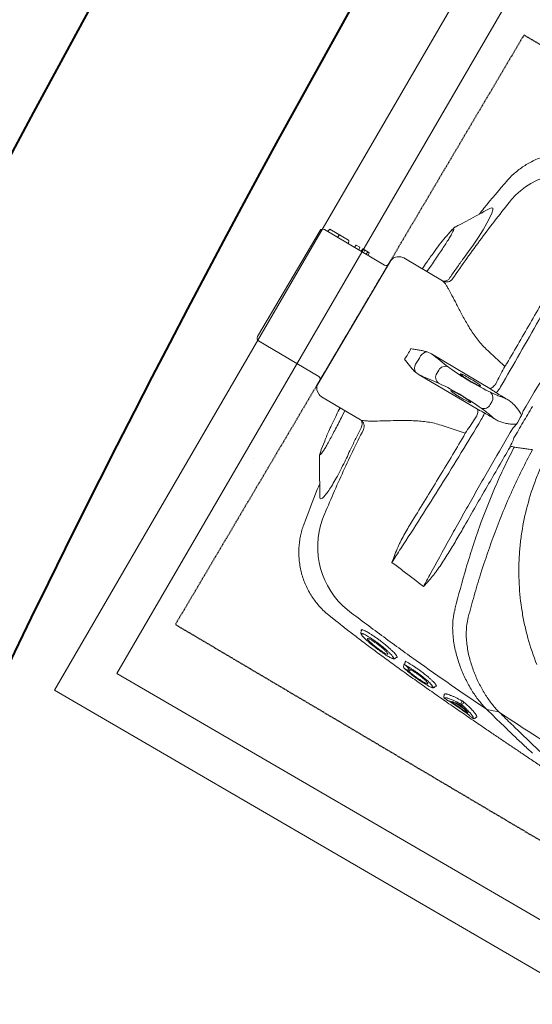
# Model space of a CAD drawing. Header units: millimetres. Extents: x 31882 to 271790, y -35693 to 24917.
# Tile 241 of 256: x 98456 to 98795, y 16362 to 17013. Entities that reach past the tile are written whole.
import ezdxf

# ---------------------------------------------------------------- set-up
doc = ezdxf.new("R2010")
doc.units = ezdxf.units.MM
doc.header["$MEASUREMENT"] = 0
doc.linetypes.add('11aa1PB-bd$0$11aa1PB-af$0$TRATTEGGIATA', pattern=[0.75, 0.5, -0.25])
doc.layers.add('CKD Equipments', color=252, linetype='Continuous', lineweight=0)
doc.layers.add('WALL', color=7, linetype='Continuous', lineweight=40)
doc.layers.add('EQUI.', color=4, linetype='Continuous')
doc.layers.add('FAINTEQUIP', color=253, linetype='Continuous')

# ---------------------------------------------------------------- blocks, each defined once
blk = doc.blocks.new('G$C4DC229AB')
at = {"linetype": 'Continuous', "lineweight": 0}
for p, q in [((190.39, 443), (190.06, 443.38)), ((191.09, 442.95), (191.15, 442.31)), ((184.2, 437.49), (177.67, 431.86)), ((170.86, 427.1), (171.26, 426.44)), ((165.96, 419.98), (165.58, 420.36)), ((146.48, 404.86), (147.06, 403.9)), ((146.59, 406), (146.68, 406.09)), ((147.51, 403.96), (147.27, 403.78)), ((147.52, 403), (147.93, 402.28)), ((147.65, 404.15), (147.73, 404.22)), ((142.15, 398.56), (141.8, 398.93)), ((142.15, 398.56), (142.58, 398.61)), ((120.79, 379.68), (121.25, 378.92)), ((121.17, 378.3), (121.15, 378.54)), ((121.55, 378.18), (121.17, 378.3)), ((106.05, 371.39), (101.16, 366.72)), ((101.17, 366.71), (101.18, 366.7)), ((90.56, 305.78), (90.55, 305.78)), ((106.87, 257.73), (109.66, 252.44)), ((134.48, 240.87), (110.51, 223.25)), ((211.61, 241.67), (175.73, 215.3)), ((221.5, 237.73), (220.24, 239.45)), ((124.81, 233.77), (122.08, 238.1)), ((185.16, 202.46), (221.05, 228.84)), ((108.85, 221.15), (108.23, 219.66)), ((108.81, 214.77), (164.68, 138.75)), ((175.73, 215.3), (173.45, 213.3)), ((188.86, 213.52), (187.38, 215.52)), ((109.97, 209.82), (72.9, 182.58)), ((182.57, 200.89), (185.16, 202.46)), ((120.45, 114.52), (72.47, 179.78)), ((173.28, 137.84), (197.23, 155.44)), ((190.91, 144.45), (187.59, 148.35)), ((123.24, 114.09), (160.31, 141.33)), ((169.18, 136.74), (170.79, 136.89)), ((144.47, 129.7), (145.82, 130.68)), ((144.47, 129.7), (145.34, 127.95)), ((145.82, 130.68), (147.23, 129.34)), ((147.23, 129.34), (150.29, 131.59)), ((147.36, 131.82), (148.35, 130.16)), ((148.88, 132.93), (150.29, 131.59)), ((150.25, 133.94), (151.12, 132.2)), ((150.29, 131.59), (151.12, 132.2)), ((138.44, 122.95), (138.08, 124.81)), ((138.17, 125.06), (141.72, 127.67)), ((141.72, 127.67), (143.13, 126.33)), ((143.13, 126.33), (145.34, 127.95)), ((204.09, 125.09), (205.11, 124.08)), ((126.94, 114.32), (138.34, 122.7)), ((132.82, 118.64), (131.35, 120.05)), ((132.62, 118.83), (132.61, 118.84)), ((123.24, 114.09), (125.13, 115.48)), ((126.61, 114.36), (125.44, 115.48)), ((246.09, 94.18), (246.09, 94.2))]:
    blk.add_line(p, q, dxfattribs=at)
at = {"linetype": 'Continuous', "lineweight": 0, "flags": 128}
for points in [[(199.2, 438.96), (202.1, 439.8), (205.03, 440.65)], [(199.19, 438.96), (199.19, 438.96), (199.19, 438.96)], [(182.35, 431.75), (182.02, 432.2), (181.84, 432.45)], [(182.83, 433.18), (183.02, 432.93), (183.26, 432.6)], [(232.94, 111.21), (233.88, 110.85), (234.76, 111.12), (234.78, 112.31), (233.96, 114.35), (232.35, 117.17), (230.02, 120.64), (227.05, 124.69), (223.52, 129.17), (219.53, 133.97), (216.03, 138), (212.37, 142.05), (212.37, 142.05), (212.37, 142.05)], [(126.62, 114.35), (126.62, 114.35), (126.61, 114.36)]]:
    blk.add_lwpolyline(points, dxfattribs=at)
at = {"linetype": 'Continuous', "lineweight": 0}
for centre, radius, start, end in [((187.05, 440.81), 0.99, 129.86748, 176.36635), ((189.31, 442.72), 0.997, 41.50438, 130.48831), ((190.76, 443.33), 0.499, 221.49444, 310.4418), ((182.58, 433.05), 0.957, 151.98521, 218.55834), ((182.06, 432.55), 1, 39.37699, 108.53958), ((171.72, 427.6), 0.995, 130.85646, 211.19304), ((174.16, 429.72), 0.993, 84.48389, 131.46856), ((181.98, 431.46), 0.479, 332.16834, 38.5431), ((183.65, 432.92), 0.501, 219.40766, 288.37037), ((170.83, 426.19), 0.498, 310.89376, 31.20625), ((150.1, 407.6), 0.924, 151.68118, 220.42474), ((149.76, 407.17), 0.99, 40.97377, 118.77359), ((147.35, 405.35), 1, 139.6474, 209.22577), ((148.39, 403.49), 1, 138.36004, 209.28054), ((151.82, 326.43), 53.92, 135.37485, 205.24399), ((158.97, 358.1), 7.29, 324.35879, 324.68148), ((214.56, 263.49), 16.71, 15.26726, 17.53124), ((235.18, 260.07), 8.99, 100.02746, 103.47384), ((130.87, 243.3), 4.49, 330.99153, 39.51567), ((131.51, 244.84), 4.96, 306.78439, 32.26271), ((198.96, 236.92), 18.59, 24.11773, 39.09216), ((216.2, 236.75), 4.86, 33.71284, 114.75036), ((217.72, 234.68), 4.86, 317.88022, 38.91774), ((212.72, 218.16), 18.61, 33.54227, 48.49612), ((113.47, 219.22), 5, 126.31529, 157.27905), ((191.29, 218.52), 4.93, 134.23239, 217.46827), ((112.84, 217.73), 5, 157.27905, 216.31529), ((192.89, 216.35), 4.93, 215.1623, 298.39819), ((108.78, 211.43), 2, 306.31529, 36.31529), ((178.55, 211.36), 5.45, 159.20001, 215.92112), ((182.25, 206.33), 5.45, 216.70946, 273.43057), ((74.09, 180.97), 2, 126.31529, 216.31529), ((200.16, 151.44), 4.96, 40.36348, 126.30568), ((198.72, 151.54), 4.17, 31.79857, 110.98606), ((161.49, 139.72), 2, 36.31529, 126.31529), ((168.71, 141.72), 5, 216.31529, 275.35153), ((170.32, 141.87), 5, 275.35153, 306.31529), ((138.32, 124.86), 0.25, 125.42887, 192.01815), ((138.19, 122.9), 0.25, 305.9988, 10.38154), ((122.06, 115.7), 2, 216.31529, 306.31529), ((125.28, 115.28), 0.25, 46.31529, 127.23469), ((126.79, 114.53), 0.25, 226.31529, 305.51251), ((284.09, 146.47), 53.92, 227.38703, 297.25529)]:
    blk.add_arc(centre, radius, start, end, dxfattribs=at)
for centre, major_axis, ratio, start_param, end_param in [((247.09, 257.86), (-31.39, 42.71), 0.145844, 1.228323, 1.311182), ((211.73, 231.88), (-31.39, 42.71), 0.145844, 4.984033, 5.21302), ((207.36, 237.72), (12.09, 8.88), 0.087489, 5.55292, 5.975743), ((201, 232.86), (16.12, 11.84), 0.087489, 3.696821, 5.600646), ((291.81, 290.15), (95.09, 69.89), 0.087489, 2.411328, 2.459054), ((291.25, 290.9), (95.09, 69.89), 0.087489, 3.824132, 3.871858), ((216.01, 225.96), (12.09, 8.88), 0.087489, 0.30744, 0.730265), ((209.47, 221.34), (16.12, 11.84), 0.087489, 0.682539, 2.586364), ((31.11, 93.2), (192.12, 141.21), 0.087489, 0.555229, 0.6567), ((211.73, 231.88), (-31.39, 42.71), 0.145844, 4.211758, 4.440687), ((25.46, 100.88), (192.12, 141.21), 0.087489, 5.626486, 5.727956)]:
    blk.add_ellipse(centre, major_axis=major_axis, ratio=ratio, start_param=start_param, end_param=end_param, dxfattribs=at)
for points, knots in [([(206.26, 441.31), (221.67, 453.92), (237.28, 466.3), (261.01, 484.55), (268.98, 490.57), (285, 502.51), (293.07, 508.43), (317.38, 525.96), (333.73, 537.39), (366.75, 559.72), (383.4, 570.62), (400.22, 581.25)], [0, 0, 0, 0, 0.25, 0.25, 0.375, 0.375, 0.5, 0.5, 0.75, 0.75, 1, 1, 1, 1]), ([(256.01, 500.32), (255.76, 500.17), (254.9, 499.64), (252.98, 498.25), (250.36, 496.25), (247.9, 494.28), (245.8, 492.56), (243.45, 490.61), (240.64, 488.26), (237.26, 485.42), (233.65, 482.39), (230.21, 479.51), (227.11, 476.92), (223.86, 474.22), (219.76, 470.8), (214.77, 466.67), (208.89, 461.78), (202.91, 456.81), (196.06, 451.1), (188.41, 444.69), (180, 437.59), (171.6, 430.45), (163.23, 423.26), (154.92, 416.08), (146.68, 408.87), (138.54, 401.66), (130.55, 394.48), (122.76, 387.37), (115.24, 380.36), (109.62, 375.03), (106.66, 372.12), (105.98, 371.46)], [0, 0, 0, 0, 0.00345, 0.046619, 0.089766, 0.112425, 0.13508, 0.158154, 0.181221, 0.209069, 0.237397, 0.25624, 0.275086, 0.294404, 0.313726, 0.346115, 0.37852, 0.411676, 0.44484, 0.491581, 0.538367, 0.585123, 0.633242, 0.681401, 0.729516, 0.779903, 0.830337, 0.880732, 0.93264, 0.98459, 1, 1, 1, 1]), ([(240.01, 480.19), (237.61, 477.63), (233.2, 472.92), (226.58, 465.4), (220.14, 457.89), (213.44, 449.92), (208.65, 444.18), (206.26, 441.31)], [0, 0, 0, 0, 0.229395, 0.422012, 0.614832, 0.807537, 1, 1, 1, 1]), ([(197.93, 438.28), (200.15, 440.94), (204.6, 446.25), (210.91, 453.73), (216.94, 460.79), (221.67, 466.25), (224.34, 469.19), (225.13, 470.06)], [0, 0, 0, 0, 0.225239, 0.450475, 0.677754, 0.905051, 1, 1, 1, 1]), ([(181.74, 433.5), (182.62, 434.47), (184.39, 436.43), (186.38, 438.89), (187.76, 440.78), (188.15, 441.57), (188.31, 441.9)], [0, 0, 0, 0, 0.266556, 0.54057, 0.811878, 1, 1, 1, 1]), ([(191.15, 442.31), (191.15, 442.29), (191.18, 442.04), (190.67, 441.04), (189.53, 439.24), (187.82, 437.03), (185.89, 434.74), (184.5, 433.21), (183.8, 432.44)], [0, 0, 0, 0, 0.014248, 0.225084, 0.445739, 0.672661, 0.835112, 1, 1, 1, 1]), ([(186.38, 441.3), (186.37, 441.26), (186.33, 441.19), (186.21, 441.05), (186.17, 440.99), (186.07, 440.88), (186.01, 440.82), (185.82, 440.62), (185.67, 440.47), (185.33, 440.16), (185.15, 440), (184.97, 439.85)], [0, 0, 0, 0, 0.25, 0.25, 0.375, 0.375, 0.5, 0.5, 0.75, 0.75, 1, 1, 1, 1]), ([(188.66, 443.48), (188.15, 443.05), (187.64, 442.61), (187.14, 442.18), (186.89, 441.98), (186.65, 441.77), (186.41, 441.57)], [0, 0, 0, 0, 0.002, 0.002, 0.002, 0.002950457, 0.002950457, 0.002950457, 0.002950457]), ([(188.31, 441.9), (188.41, 442.07), (188.71, 442.59), (188.8, 443.1), (188.71, 443.35), (188.66, 443.48)], [0, 0, 0, 0, 0.205685, 0.600472, 1, 1, 1, 1]), ([(205.84, 440.8), (204.34, 438.97), (202.94, 436.99), (200.95, 433.83), (200.3, 432.73), (199.06, 430.5), (198.46, 429.36), (196.74, 425.85), (195.68, 423.41), (193.76, 418.32), (192.89, 415.68), (191.39, 410.17), (190.77, 407.36), (189.83, 401.6), (189.52, 398.66), (189.35, 394.13), (189.34, 392.61), (189.43, 390.28), (189.48, 389.5), (189.6, 387.95), (189.68, 387.17), (189.97, 384.85), (190.25, 383.3), (190.97, 380.22), (191.41, 378.68), (191.97, 377.16)], [0, 0, 0, 0, 0.125, 0.125, 0.1875, 0.1875, 0.25, 0.25, 0.375, 0.375, 0.5, 0.5, 0.625, 0.625, 0.75, 0.75, 0.8125, 0.8125, 0.84375, 0.84375, 0.875, 0.875, 0.9375, 0.9375, 1, 1, 1, 1]), ([(190.81, 442.83), (190.82, 442.84), (190.84, 442.85), (190.86, 442.86), (190.91, 442.89), (191.03, 442.97), (191.07, 442.96), (191.09, 442.95)], [-0.134772, -0.134772, -0.134772, -0.134772, 0, 0, 0, 0.374519, 1, 1, 1, 1]), ([(113.45, 364.31), (120.29, 370.66), (127.18, 376.97), (141.06, 389.49), (148.05, 395.7), (169.17, 414.19), (183.45, 426.33), (197.93, 438.28)], [0, 0, 0, 0, 0.25, 0.25, 0.5, 0.5, 1, 1, 1, 1]), ([(172.52, 428.34), (172.67, 428.37), (173.23, 428.49), (174.88, 429.27), (177.11, 430.52), (179.46, 431.97), (180.98, 432.99), (181.74, 433.5)], [0, 0, 0, 0, 0.101558, 0.36428, 0.634712, 0.816091, 1, 1, 1, 1]), ([(182.29, 435.2), (182.23, 435.13), (182.15, 435.05), (182, 434.89), (181.91, 434.81), (181.64, 434.55), (181.44, 434.36), (181.13, 434.1), (181.02, 434.01), (180.82, 433.84), (180.72, 433.76), (180.52, 433.61), (180.42, 433.54), (180.24, 433.41), (180.16, 433.35), (180.08, 433.3)], [0, 0, 0, 0, 0.125, 0.125, 0.25, 0.25, 0.5, 0.5, 0.625, 0.625, 0.75, 0.75, 0.875, 0.875, 1, 1, 1, 1]), ([(183.89, 370.85), (183.73, 371.25), (183.58, 371.66), (183.3, 372.47), (183.17, 372.88), (182.78, 374.11), (182.56, 374.93), (181.94, 377.39), (181.63, 379.04), (181.17, 382.34), (181.02, 383.99), (180.85, 387.29), (180.83, 388.92), (180.96, 393.74), (181.26, 396.88), (182.2, 403), (182.83, 406), (183.79, 409.65), (184, 410.38), (184.41, 411.81), (184.63, 412.52), (185.3, 414.63), (185.77, 416), (187.28, 420.04), (188.38, 422.62), (190.79, 427.54), (192.09, 429.88), (194.19, 433.21), (194.92, 434.29), (196.42, 436.37), (197.19, 437.38), (197.98, 438.34)], [0, 0, 0, 0, 0.015625, 0.015625, 0.03125, 0.03125, 0.0625, 0.0625, 0.125, 0.125, 0.1875, 0.1875, 0.25, 0.25, 0.375, 0.375, 0.5, 0.5, 0.53125, 0.53125, 0.5625, 0.5625, 0.625, 0.625, 0.75, 0.75, 0.875, 0.875, 0.9375, 0.9375, 1, 1, 1, 1]), ([(185.48, 439.37), (185.34, 439.13), (185.18, 438.86), (184.77, 438.26), (184.53, 437.93), (183.73, 436.88), (183.07, 436.09), (182.29, 435.2)], [0, 0, 0, 0, 0.25, 0.25, 0.5, 0.5, 1, 1, 1, 1]), ([(183.85, 438.39), (183.97, 438.49), (184.09, 438.59), (184.33, 438.79), (184.44, 438.88), (184.67, 439.04), (184.77, 439.12), (184.97, 439.26), (185.06, 439.32), (185.29, 439.46), (185.41, 439.51), (185.49, 439.51), (185.51, 439.5), (185.51, 439.45), (185.5, 439.42), (185.48, 439.37)], [0, 0, 0, 0, 0.125, 0.125, 0.25, 0.25, 0.375, 0.375, 0.5, 0.5, 0.75, 0.75, 0.875, 0.875, 1, 1, 1, 1]), ([(197.98, 438.34), (197.98, 438.33), (197.97, 438.33), (197.96, 438.32), (197.95, 438.31), (197.94, 438.29), (197.93, 438.28)], [0, 0, 0, 0, 0.000033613, 0.000033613, 0.000033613, 0.0000984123, 0.0000984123, 0.0000984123, 0.0000984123]), ([(197.98, 438.34), (198.05, 438.41), (198.13, 438.49), (198.32, 438.64), (198.42, 438.71), (198.63, 438.82), (198.74, 438.86), (198.96, 438.93), (199.07, 438.95), (199.19, 438.96)], [0, 0, 0, 0, 0.25, 0.25, 0.5, 0.5, 0.75, 0.75, 1, 1, 1, 1]), ([(173.5, 430.46), (172.99, 430.03), (172.49, 429.59), (171.99, 429.15), (171.68, 428.89), (171.38, 428.62), (171.07, 428.35)], [0, 0, 0, 0, 0.002, 0.002, 0.002, 0.003216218, 0.003216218, 0.003216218, 0.003216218]), ([(171.07, 428.35), (171.21, 428.22), (171.44, 428.01), (172.22, 428.24), (172.52, 428.34)], [0, 0, 0, 0, 0.608975, 1, 1, 1, 1]), ([(182.4, 431.23), (181.01, 430.29), (179.74, 429.47), (177.99, 428.39), (177.43, 428.06), (176.64, 427.61), (176.38, 427.46), (175.89, 427.19), (175.65, 427.06), (174.49, 426.46), (173.71, 426.11), (172.91, 425.82), (172.76, 425.77), (172.48, 425.69), (172.35, 425.66), (171.98, 425.58), (171.77, 425.56), (171.61, 425.58)], [0, 0, 0, 0, 0.25, 0.25, 0.375, 0.375, 0.4375, 0.4375, 0.5, 0.5, 0.75, 0.75, 0.8125, 0.8125, 0.875, 0.875, 1, 1, 1, 1]), ([(175.35, 431.57), (175.16, 431.42), (174.98, 431.26), (174.72, 431.06), (174.63, 430.99), (174.47, 430.87), (174.39, 430.81), (174.25, 430.71), (174.18, 430.66), (174.05, 430.58), (174, 430.54), (173.85, 430.46), (173.77, 430.43), (173.73, 430.43)], [0, 0, 0, 0, 0.25, 0.25, 0.375, 0.375, 0.5, 0.5, 0.625, 0.625, 0.75, 0.75, 1, 1, 1, 1]), ([(175.71, 430.95), (175.62, 430.92), (175.58, 430.93), (175.6, 431.02), (175.62, 431.06), (175.68, 431.16), (175.73, 431.23), (175.84, 431.37), (175.91, 431.45), (176.07, 431.62), (176.17, 431.71), (176.36, 431.91), (176.47, 432.01), (176.69, 432.21), (176.81, 432.32), (176.93, 432.42)], [0, 0, 0, 0, 0.25, 0.25, 0.375, 0.375, 0.5, 0.5, 0.625, 0.625, 0.75, 0.75, 0.875, 0.875, 1, 1, 1, 1]), ([(180.08, 433.3), (179.6, 433), (179.15, 432.72), (178.31, 432.22), (177.91, 431.99), (176.81, 431.4), (176.2, 431.12), (175.71, 430.95)], [0, 0, 0, 0, 0.25, 0.25, 0.5, 0.5, 1, 1, 1, 1]), ([(183.8, 432.44), (183.71, 432.35), (183.61, 432.24), (183.38, 432.02), (183.26, 431.91), (183.01, 431.69), (182.88, 431.59), (182.63, 431.39), (182.51, 431.31), (182.4, 431.23)], [0, 0, 0, 0, 0.25, 0.25, 0.5, 0.5, 0.75, 0.75, 1, 1, 1, 1]), ([(163.94, 419.45), (164, 419.55), (164.21, 419.9), (164.29, 420.28), (164.17, 420.55), (163.81, 420.56), (163.4, 420.39), (163.23, 420.32)], [0, 0, 0, 0, 0.090668, 0.336678, 0.578374, 0.827655, 1, 1, 1, 1]), ([(165.58, 420.36), (165.45, 420.48), (165.18, 420.74), (164.67, 420.81), (164.19, 420.76), (163.84, 420.66), (163.57, 420.53), (163.28, 420.34)], [0, 0, 0, 0, 0.17949, 0.37827, 0.600214, 0.910843, 1, 1, 1, 1]), ([(171.16, 425.82), (171.16, 425.83), (171.16, 425.87), (171.2, 425.94), (171.28, 426.03), (171.28, 426.03), (171.28, 426.03), (171.28, 426.03), (171.28, 426.03), (171.29, 426.04), (171.3, 426.06), (171.32, 426.07)], [0, 0, 0, 0, 0.360471, 0.996119, 1, 1, 1, 1, 1, 1, 1.104216, 1.104216, 1.104216, 1.104216]), ([(163.23, 420.32), (163.18, 420.3), (162.91, 420.2), (162.19, 419.79), (161.07, 419.07), (159.78, 418.14), (158.33, 417.03), (156.81, 415.79), (155.21, 414.43), (153.6, 413.01), (152, 411.54), (150.47, 410.09), (149.05, 408.67), (147.75, 407.3), (147.04, 406.5), (146.68, 406.09)], [0, 0, 0, 0, 0.020975, 0.103092, 0.183625, 0.266595, 0.345335, 0.426326, 0.505338, 0.586596, 0.666706, 0.749125, 0.829586, 0.912317, 1, 1, 1, 1]), ([(147.73, 404.22), (148.12, 404.48), (148.92, 405), (150.32, 406.03), (151.84, 407.22), (153.42, 408.52), (155.04, 409.92), (156.63, 411.36), (158.19, 412.84), (159.64, 414.28), (160.96, 415.66), (162.09, 416.94), (163.02, 418.07), (163.65, 418.93), (163.86, 419.31), (163.94, 419.45)], [0, 0, 0, 0, 0.077175, 0.156582, 0.233739, 0.313124, 0.390191, 0.469435, 0.547696, 0.628206, 0.706882, 0.787758, 0.867927, 0.950446, 1, 1, 1, 1]), ([(166.69, 419.77), (166.66, 419.61), (166.61, 419.28), (166.14, 418.47), (165.42, 417.44), (164.4, 416.19), (163.13, 414.76), (161.65, 413.19), (160, 411.54), (158.23, 409.86), (156.4, 408.2), (154.54, 406.6), (152.74, 405.11), (151.04, 403.79), (149.47, 402.64), (148.59, 402.06), (148.14, 401.77)], [0, 0, 0, 0, 0.071618, 0.142753, 0.213878, 0.286427, 0.35898, 0.431664, 0.504338, 0.576108, 0.647879, 0.719404, 0.790924, 0.860781, 0.930635, 1, 1, 1, 1]), ([(149.29, 408.04), (149.78, 408.6), (150.76, 409.71), (152.85, 411.75), (155.08, 413.76), (157.28, 415.58), (159.1, 416.91), (160.19, 417.62), (160.44, 417.68), (160.46, 417.68)], [0, 0, 0, 0, 0.171047, 0.337716, 0.501919, 0.665785, 0.826587, 0.987812, 1, 1, 1, 1]), ([(161.03, 417.22), (160.86, 416.93), (160.51, 416.31), (159.12, 414.71), (157.22, 412.77), (155.01, 410.72), (152.79, 408.84), (151.14, 407.59), (150.37, 407.07), (150.13, 406.91)], [0, 0, 0, 0, 0.13658, 0.298557, 0.459137, 0.618553, 0.777567, 0.932744, 1, 1, 1, 1]), ([(160.46, 417.68), (160.71, 417.77), (161.24, 417.95), (161.34, 417.69), (161.06, 417.27), (161.03, 417.22)], [0, 0, 0, 0, 0.442836, 0.93482, 1, 1, 1, 1]), ([(165.96, 419.98), (165.98, 419.99), (166.18, 420.07), (166.27, 420.05), (166.34, 420.03)], [0, 0, 0, 0, 0.259715, 1, 1, 1, 1]), ([(166.34, 420.03), (166.41, 420.04), (166.65, 420.07), (166.67, 419.89), (166.69, 419.77)], [0, 0, 0, 0, 0.2883186, 1, 1, 1, 1]), ([(146.68, 406.09), (147.1, 406.4), (147.51, 406.71), (147.92, 407.02), (148.38, 407.36), (148.83, 407.7), (149.29, 408.04)], [0, 0, 0, 0, 0.002000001, 0.002000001, 0.002000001, 0.004185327, 0.004185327, 0.004185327, 0.004185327]), ([(150.51, 407.82), (150.57, 407.73), (150.64, 407.65), (150.7, 407.57), (150.76, 407.49), (150.82, 407.41), (150.84, 407.39)], [0.0009424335, 0.0009424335, 0.0009424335, 0.0009424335, 0.0012598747, 0.0012598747, 0.0012598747, 0.0015659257, 0.0015659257, 0.0015659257, 0.0015659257]), ([(255.83, 273.15), (253.98, 275.99), (252.37, 278.56), (250.03, 282.49), (249.27, 283.81), (247.79, 286.48), (247.06, 287.82), (243.55, 294.55), (241.05, 300.05), (236.65, 311.26), (234.76, 316.98), (232.38, 325.72), (231.66, 328.65), (230.71, 333.11), (230.41, 334.6), (229.85, 337.59), (229.59, 339.1), (228.4, 346.61), (227.78, 352.61), (227.2, 364.63), (227.24, 370.64), (227.79, 379.66), (228.06, 382.66), (228.58, 387.17), (228.78, 388.67), (229.21, 391.68), (229.45, 393.19), (230.75, 400.69), (232.12, 406.62), (233.82, 412.48)], [0, 0, 0, 0, 0.0625, 0.0625, 0.09375, 0.09375, 0.125, 0.125, 0.25, 0.25, 0.375, 0.375, 0.4375, 0.4375, 0.46875, 0.46875, 0.5, 0.5, 0.625, 0.625, 0.75, 0.75, 0.8125, 0.8125, 0.84375, 0.84375, 0.875, 0.875, 1, 1, 1, 1]), ([(147.27, 403.78), (147.15, 403.68), (147.04, 403.61), (146.88, 403.52), (146.82, 403.5), (146.79, 403.51), (146.78, 403.52), (146.79, 403.56), (146.8, 403.58), (146.83, 403.64), (146.85, 403.68), (146.92, 403.76), (146.95, 403.8), (147.06, 403.9)], [0, 0, 0, 0, 0.25, 0.25, 0.5, 0.5, 0.625, 0.625, 0.75, 0.75, 0.875, 0.875, 1, 1, 1, 1]), ([(150.13, 406.91), (149.78, 406.52), (149.43, 406.12), (149.08, 405.73), (148.63, 405.23), (148.18, 404.72), (147.73, 404.22)], [0, 0, 0, 0, 0.002000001, 0.002000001, 0.002000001, 0.004555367, 0.004555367, 0.004555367, 0.004555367]), ([(148.14, 401.77), (148.1, 401.74), (147.97, 401.66), (147.83, 401.62), (147.81, 401.7), (147.86, 401.81), (147.95, 401.91), (147.95, 401.92)], [0, 0, 0, 0, 0.154961, 0.423114, 0.700286, 0.983621, 1, 1, 1, 1]), ([(147.92, 402.27), (147.94, 402.24), (147.98, 402.17), (147.99, 402.05), (147.98, 401.95), (147.96, 401.91), (147.96, 401.91), (147.96, 401.91)], [0, 0, 0, 0, 0.182746, 0.439819, 0.656767, 0.84565, 1, 1, 1, 1]), ([(149.77, 406.5), (149.71, 406.58), (149.58, 406.75), (149.46, 406.92), (149.4, 407)], [0, 0, 0, 0, 0.492258, 1, 1, 1, 1]), ([(139.39, 398.82), (139.31, 398.79), (139, 398.66), (138.22, 398.18), (137.09, 397.41), (135.76, 396.4), (134.3, 395.22), (132.75, 393.9), (131.14, 392.47), (129.51, 390.98), (127.91, 389.44), (126.39, 387.92), (124.97, 386.44), (123.72, 385.07), (122.65, 383.81), (121.84, 382.75), (121.37, 382.07), (121.27, 381.84), (121.25, 381.8)], [0, 0, 0, 0, 0.024652, 0.093115, 0.161575, 0.22959, 0.297606, 0.365358, 0.433111, 0.501455, 0.569803, 0.639058, 0.708314, 0.778292, 0.84826, 0.918899, 0.989527, 1, 1, 1, 1]), ([(142.85, 398.13), (142.83, 398.04), (142.79, 397.77), (142.38, 397.04), (141.67, 395.98), (140.66, 394.68), (139.4, 393.2), (137.92, 391.57), (136.26, 389.84), (134.48, 388.08), (132.63, 386.33), (130.77, 384.66), (128.95, 383.1), (127.22, 381.7), (125.64, 380.5), (124.25, 379.52), (123.08, 378.79), (122.14, 378.31), (121.75, 378.23), (121.55, 378.18)], [0, 0, 0, 0, 0.033748, 0.0943765, 0.1550059, 0.2164046, 0.2778011, 0.3394988, 0.401186, 0.4625018, 0.5238027, 0.5842501, 0.6446877, 0.7043114, 0.7639324, 0.8229043, 0.8818778, 0.9409376, 1, 1, 1, 1]), ([(122.04, 380.98), (122.23, 381.06), (122.67, 381.26), (123.65, 381.87), (124.88, 382.72), (126.28, 383.78), (127.79, 385), (129.38, 386.35), (131, 387.8), (132.61, 389.31), (134.17, 390.85), (135.66, 392.37), (137, 393.83), (138.18, 395.19), (139.14, 396.39), (139.83, 397.36), (140.07, 397.8), (140.18, 398)], [0, 0, 0, 0, 0.051259, 0.120283, 0.188472, 0.25666, 0.324296, 0.39193, 0.459615, 0.527293, 0.595995, 0.664696, 0.734631, 0.804571, 0.875351, 0.946131, 1, 1, 1, 1]), ([(124.93, 385.11), (124.95, 385.16), (125.08, 385.47), (125.98, 386.59), (127.57, 388.35), (129.58, 390.36), (131.72, 392.32), (133.74, 394.03), (135.46, 395.32), (136.14, 395.67), (136.48, 395.84)], [0, 0, 0, 0, 0.025718, 0.168563, 0.309104, 0.450813, 0.590944, 0.727665, 0.867111, 1, 1, 1, 1]), ([(136.89, 395.36), (136.77, 395.13), (136.5, 394.59), (135.3, 393.12), (133.57, 391.24), (131.49, 389.21), (129.34, 387.29), (127.4, 385.74), (125.94, 384.72), (125.44, 384.51), (125.23, 384.43)], [0, 0, 0, 0, 0.104326, 0.2390748, 0.3747463, 0.5100267, 0.6439516, 0.7758487, 0.9059011, 1, 1, 1, 1]), ([(136.48, 395.84), (136.63, 395.89), (137.02, 396.01), (137.18, 395.84), (136.93, 395.43), (136.89, 395.36)], [0, 0, 0, 0, 0.3430891, 0.88625, 1, 1, 1, 1]), ([(141.8, 398.93), (141.66, 399.06), (141.36, 399.32), (140.83, 399.37), (140.36, 399.3), (140, 399.19), (139.72, 399.05), (139.31, 398.79)], [0, 0, 0, 0, 0.189682, 0.383118, 0.601033, 0.910563, 1, 1, 1, 1]), ([(140.18, 398), (140.22, 398.06), (140.41, 398.4), (140.52, 398.83), (140.37, 399.11), (139.95, 399.09), (139.54, 398.9), (139.39, 398.82)], [0, 0, 0, 0, 0.05833, 0.302284, 0.613601, 0.849253, 1, 1, 1, 1]), ([(142.58, 398.61), (142.63, 398.62), (142.86, 398.66), (142.94, 398.49), (142.87, 398.21), (142.85, 398.13)], [0, 0, 0, 0, 0.164294, 0.743142, 1, 1, 1, 1]), ([(121.27, 381.84), (121.03, 381.52), (120.82, 381.19), (120.7, 380.81), (120.61, 380.2), (120.73, 379.84), (120.79, 379.68)], [0, 0, 0, 0, 0.040319, 0.556981, 0.79767, 1, 1, 1, 1]), ([(121.25, 381.8), (121.15, 381.61), (120.93, 381.18), (120.97, 380.98), (120.99, 380.87)], [0, 0, 0, 0, 0.460027, 1, 1, 1, 1]), ([(124.67, 384.35), (124.65, 384.39), (124.6, 384.51), (124.79, 384.87), (124.93, 385.11)], [0, 0, 0, 0, 0.292267, 1, 1, 1, 1]), ([(125.23, 384.43), (125.14, 384.38), (124.8, 384.21), (124.73, 384.29), (124.67, 384.35)], [0, 0, 0, 0, 0.273671, 1, 1, 1, 1]), ([(120.99, 380.87), (121.06, 380.81), (121.21, 380.68), (121.59, 380.78), (121.88, 380.89), (121.96, 380.94), (122.04, 380.98)], [0, 0, 0, 0, 0.435282, 0.87053, 0.887642, 1, 1, 1, 1]), ([(121.15, 378.54), (121.14, 378.56), (121.12, 378.65), (121.2, 378.81), (121.25, 378.92)], [0, 0, 0, 0, 0.362557, 1, 1, 1, 1]), ([(192.05, 376.95), (193.76, 372.39), (195.51, 367.84), (199.12, 358.77), (200.97, 354.25), (206.71, 340.77), (210.78, 331.86), (217.3, 318.65), (219.54, 314.28), (224.17, 305.61), (226.56, 301.31), (233.97, 288.55), (239.2, 280.22), (244.77, 272.09)], [0, 0, 0, 0, 0.125, 0.125, 0.25, 0.25, 0.5, 0.5, 0.625, 0.625, 0.75, 0.75, 1, 1, 1, 1]), ([(232.94, 269.28), (230.33, 273.22), (227.8, 277.22), (222.89, 285.3), (220.51, 289.39), (213.61, 301.78), (209.32, 310.17), (203.27, 322.94), (201.32, 327.22), (197.54, 335.85), (195.71, 340.18), (190.38, 353.24), (187.05, 362.01), (183.89, 370.83)], [0, 0, 0, 0, 0.125, 0.125, 0.25, 0.25, 0.5, 0.5, 0.625, 0.625, 0.75, 0.75, 1, 1, 1, 1]), ([(101.15, 366.73), (100.56, 366.15), (99.05, 364.68), (96.84, 362.08), (94.53, 359), (92.45, 355.74), (90.55, 352.21), (88.87, 348.44), (87.47, 344.45), (86.4, 340.42), (85.66, 336.36), (85.24, 332.31), (85.13, 328.29), (85.32, 324.31), (85.8, 320.41), (86.56, 316.6), (87.58, 312.89), (88.87, 309.33), (89.85, 306.95), (90.46, 305.79), (90.48, 305.74)], [0, 0, 0, 0, 0.037673, 0.095878, 0.154189, 0.212585, 0.271048, 0.33568, 0.39959, 0.46265, 0.524915, 0.586431, 0.647228, 0.707328, 0.766741, 0.825471, 0.883514, 0.940856, 0.997479, 1, 1, 1, 1]), ([(164.92, 353.89), (164.86, 353.93), (164.81, 353.97), (164.76, 354), (164.75, 354.01), (164.74, 354.02), (164.73, 354.02)], [0, 0, 0, 0, 0.0002012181, 0.0002012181, 0.0002012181, 0.0002381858, 0.0002381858, 0.0002381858, 0.0002381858]), ([(164.89, 353.86), (164.85, 353.9), (164.8, 353.95), (164.75, 354), (164.74, 354.01), (164.73, 354.02), (164.73, 354.02)], [0, 0, 0, 0, 0.0002027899, 0.0002027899, 0.0002027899, 0.000241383, 0.000241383, 0.000241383, 0.000241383]), ([(164.92, 353.89), (164.99, 353.84), (165.05, 353.78), (165.19, 353.66), (165.26, 353.6), (165.45, 353.43), (165.58, 353.31), (165.98, 352.95), (166.23, 352.71), (167.01, 351.99), (167.53, 351.5), (169.08, 350.05), (170.11, 349.07), (171.13, 348.08)], [0, 0, 0, 0, 0.03125, 0.03125, 0.0625, 0.0625, 0.125, 0.125, 0.25, 0.25, 0.5, 0.5, 1, 1, 1, 1]), ([(233.68, 256.19), (228.15, 263.75), (222.66, 271.32), (214.49, 282.68), (211.77, 286.47), (206.37, 294.06), (203.67, 297.85), (198.31, 305.44), (195.65, 309.23), (190.35, 316.8), (187.72, 320.57), (179.87, 331.88), (174.7, 339.39), (169.6, 346.88)], [0, 0, 0, 0, 0.25, 0.25, 0.375, 0.375, 0.5, 0.5, 0.625, 0.625, 0.75, 0.75, 1, 1, 1, 1]), ([(171.13, 348.08), (171.72, 347.51), (172.29, 346.92), (173.42, 345.72), (173.97, 345.11), (175.6, 343.26), (176.66, 342.01), (179.8, 338.2), (181.83, 335.61), (185.83, 330.37), (187.8, 327.72), (191.71, 322.38), (193.64, 319.69), (195.57, 316.99)], [0, 0, 0, 0, 0.0625, 0.0625, 0.125, 0.125, 0.25, 0.25, 0.5, 0.5, 0.75, 0.75, 1, 1, 1, 1]), ([(161.9, 310.15), (159.9, 312.77), (157.93, 315.41), (155.09, 319.45), (154.16, 320.81), (152.81, 322.87), (152.37, 323.57), (151.51, 324.97), (151.09, 325.68), (150.69, 326.4)], [0, 0, 0, 0, 0.5, 0.5, 0.75, 0.75, 0.875, 0.875, 1, 1, 1, 1]), ([(152.33, 327.74), (157.42, 321.42), (162.51, 315.02), (172.7, 302.08), (177.8, 295.54), (188, 282.32), (193.11, 275.64), (203.28, 262.2), (208.34, 255.44), (213.38, 248.64)], [0, 0, 0, 0, 0.25, 0.25, 0.5, 0.5, 0.75, 0.75, 1, 1, 1, 1]), ([(195.57, 316.99), (201.32, 308.9), (207.12, 300.81), (218.76, 284.66), (224.61, 276.59), (230.5, 268.52)], [0, 0, 0, 0, 0.5, 0.5, 1, 1, 1, 1]), ([(90.52, 305.76), (94.11, 298.31), (98.28, 289.68), (102.92, 281.29), (103.57, 280.13)], [0, 0, 0, 0, 0.861575, 1, 1, 1, 1]), ([(200.92, 258.38), (194.45, 267.08), (187.96, 275.76), (174.95, 293.02), (168.43, 301.61), (161.9, 310.15)], [0, 0, 0, 0, 0.5, 0.5, 1, 1, 1, 1]), ([(135.7, 247.49), (132.82, 252.07), (127.06, 261.23), (118.78, 275.16), (110.73, 289.22), (105.61, 298.7), (103.06, 303.44)], [0, 0, 0, 0, 0.249615, 0.499229, 0.749614, 1, 1, 1, 1]), ([(126.2, 259.3), (126.2, 259.3), (125.13, 260.75), (123.51, 264.08), (120.4, 268.88), (117.23, 273.86), (113.99, 278.57), (110.99, 282.66), (108.35, 285.93), (106.12, 288.33), (104.4, 289.75), (103.27, 290.06), (102.75, 289.54), (102.86, 288.5), (102.9, 288.13)], [0, 0, 0, 0, 0.000001, 0.07749, 0.156459, 0.25141, 0.349211, 0.444694, 0.543101, 0.640433, 0.740837, 0.840407, 0.943195, 1, 1, 1, 1]), ([(102.84, 288.08), (102.98, 286.58), (103.3, 283.06), (103.83, 277.23), (104.45, 270.29), (104.88, 265.37), (105.1, 262.76)], [0, 0, 0, 0, 0.1790671, 0.418189, 0.6906263, 1, 1, 1, 1]), ([(244.94, 271.55), (243.36, 271.3), (242.34, 271.05), (241.31, 270.8), (240.29, 270.55), (239.27, 270.3), (238.24, 270.05), (237.22, 269.8), (236.2, 269.55), (235.17, 269.3), (234.65, 269.17), (234.13, 269.05), (233.61, 268.92)], [0, 0, 0, 0, 0.00319655, 0.00319655, 0.00319655, 0.00639307, 0.00639307, 0.00639307, 0.00958958, 0.00958958, 0.00958958, 0.01121538, 0.01121538, 0.01121538, 0.01121538]), ([(105.1, 262.76), (105.11, 262.55), (105.17, 262.07), (105.33, 261.44), (105.61, 260.56), (106.03, 259.51), (106.48, 258.53), (106.74, 258.02)], [0, 0, 0, 0, 0.095307, 0.229075, 0.409095, 0.722588, 1, 1, 1, 1]), ([(122.08, 238.1), (121.22, 239.47), (119.48, 242.25), (116.94, 246.18), (114.52, 249.84), (112.3, 253.1), (110.29, 255.94), (108.58, 258.23), (107.22, 259.91), (106.27, 260.9), (105.74, 261.19), (105.66, 260.76), (105.99, 259.67), (106.58, 258.38), (106.87, 257.73)], [0, 0, 0, 0, 0.082182, 0.166764, 0.247017, 0.329479, 0.412022, 0.496967, 0.579727, 0.664898, 0.747476, 0.832441, 0.915021, 1, 1, 1, 1]), ([(126.2, 259.29), (126.2, 259.29), (126.2, 259.29), (126.2, 259.3), (126.2, 259.3), (126.2, 259.3)], [0, 0, 0, 0, 0.341802, 0.948176, 1, 1, 1, 1]), ([(126.2, 259.29), (126.2, 259.29), (126.2, 259.29), (126.2, 259.29), (126.2, 259.29), (126.2, 259.29), (126.2, 259.29)], [0, 0, 0, 0, 0.000000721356, 0.000000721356, 0.000000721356, 0.000001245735, 0.000001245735, 0.000001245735, 0.000001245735]), ([(134.34, 246.16), (132.96, 248.34), (131.59, 250.52), (129.56, 253.8), (128.54, 255.45), (127.37, 257.37), (126.87, 258.19), (126.53, 258.74), (126.37, 259.02), (126.2, 259.29)], [0, 0, 0, 0, 0.5, 0.5, 0.75, 0.875, 0.9375, 0.9375, 1, 1, 1, 1]), ([(233.61, 262.78), (234.77, 261.16), (235.94, 259.55), (238.28, 256.33), (240.63, 253.11), (242.99, 249.91), (245.37, 246.71), (246.57, 245.12), (247.76, 243.53)], [0, 0, 0, 0, 0.25, 0.25, 0.5, 0.75, 0.75, 1, 1, 1, 1]), ([(109.66, 252.44), (110.84, 250.03), (112.4, 246.82), (114.44, 243.71), (114.94, 242.94)], [0, 0, 0, 0, 0.753677, 1, 1, 1, 1]), ([(202.13, 256.39), (201.94, 256.69), (201.74, 257.02), (201.34, 257.69), (201.13, 258.03), (200.92, 258.38)], [0, 0, 0, 0, 0.5, 0.5, 1, 1, 1, 1]), ([(232.91, 253.6), (232.43, 253.54), (231.96, 253.45), (231.03, 253.23), (230.57, 253.11), (229.21, 252.7), (228.32, 252.38), (226.57, 251.67), (225.72, 251.28), (224.07, 250.38), (223.27, 249.88), (222.52, 249.3)], [0, 0, 0, 0, 0.125, 0.125, 0.25, 0.25, 0.5, 0.5, 0.75, 0.75, 1, 1, 1, 1]), ([(232.91, 253.6), (233.45, 253.67), (233.98, 253.73), (235.05, 253.87), (235.58, 253.94), (236.11, 254.01)], [0, 0, 0, 0, 0.5, 0.5, 1, 1, 1, 1]), ([(186.93, 249.71), (185.53, 249.07), (184.12, 248.52), (181.25, 247.54), (179.8, 247.12), (176.93, 246.38), (175.51, 246.06), (172.67, 245.5), (171.26, 245.26), (168.46, 244.83), (167.07, 244.65), (165.01, 244.4), (164.32, 244.32), (162.97, 244.18), (162.3, 244.11), (158.98, 243.79), (156.43, 243.59), (152.79, 243.32), (151.6, 243.24), (149.87, 243.12), (149.3, 243.08), (148.19, 243), (147.65, 242.96), (144.99, 242.76), (143.06, 242.6), (140.91, 242.37), (140.5, 242.32), (139.7, 242.22), (139.31, 242.17), (138.22, 242.01), (137.57, 241.89), (135.83, 241.51), (134.98, 241.22), (134.48, 240.87)], [0, 0, 0, 0, 0.0625, 0.0625, 0.125, 0.125, 0.1875, 0.1875, 0.25, 0.25, 0.3125, 0.3125, 0.34375, 0.34375, 0.375, 0.375, 0.5, 0.5, 0.5625, 0.5625, 0.59375, 0.59375, 0.625, 0.625, 0.75, 0.75, 0.78125, 0.78125, 0.8125, 0.8125, 0.875, 0.875, 1, 1, 1, 1]), ([(219.12, 245.86), (219.44, 246.28), (219.89, 246.77), (220.74, 247.63), (221.06, 247.94), (221.74, 248.59), (222.12, 248.94), (222.52, 249.3)], [0, 0, 0, 0, 0.5, 0.5, 0.75, 0.75, 1, 1, 1, 1]), ([(238.79, 245.6), (239.01, 246.09), (239.24, 246.58), (239.69, 247.56), (239.91, 248.05), (240.14, 248.53)], [0, 0, 0, 0, 0.5, 0.5, 1, 1, 1, 1]), ([(114.96, 242.96), (116.27, 240.67), (118.47, 236.83), (120.9, 233.12), (121.89, 231.62)], [0, 0, 0, 0, 0.593547, 1, 1, 1, 1]), ([(210.73, 245.82), (210.98, 245.35), (211.19, 244.89), (211.52, 244), (211.63, 243.59), (211.78, 242.85), (211.81, 242.54), (211.79, 242.14), (211.77, 242.02), (211.72, 241.87), (211.7, 241.83), (211.66, 241.74), (211.64, 241.7), (211.61, 241.67)], [0, 0, 0, 0, 0.25, 0.25, 0.5, 0.5, 0.75, 0.75, 0.875, 0.875, 0.9375, 0.9375, 1, 1, 1, 1]), ([(215.92, 244.52), (215.5, 244.22), (215.1, 243.93), (214.3, 243.37), (213.9, 243.11), (213.16, 242.62), (212.82, 242.39), (212.17, 241.99), (211.87, 241.82), (211.61, 241.67)], [0, 0, 0, 0, 0.25, 0.25, 0.5, 0.5, 0.75, 0.75, 1, 1, 1, 1]), ([(231.59, 236.97), (232.36, 237.51), (233.07, 238.12), (234.42, 239.43), (235.05, 240.13), (236.25, 241.58), (236.82, 242.33), (237.62, 243.52), (237.88, 243.92), (238.36, 244.74), (238.59, 245.16), (238.79, 245.6)], [0, 0, 0, 0, 0.25, 0.25, 0.5, 0.5, 0.75, 0.75, 0.875, 0.875, 1, 1, 1, 1]), ([(308.88, 157.37), (297.6, 171.63), (286.34, 186.11), (263.88, 215.5), (252.67, 230.42), (241.5, 245.56)], [0, 0, 0, 0, 0.5, 0.5, 1, 1, 1, 1]), ([(195.44, 227.9), (195.61, 228.11), (195.97, 228.55), (197.31, 229.74), (199.06, 231.17), (200.86, 232.53), (202.67, 233.84), (204.44, 235.05), (206.07, 236.05), (207.03, 236.59), (207.21, 236.61), (207.23, 236.62)], [0, 0, 0, 0, 0.12873, 0.257, 0.385042, 0.513035, 0.593354, 0.721934, 0.850956, 0.980313, 1, 1, 1, 1]), ([(207.23, 236.62), (207.41, 236.67), (207.79, 236.79), (207.55, 236.34), (206.68, 235.45), (205.21, 234.19), (203.53, 232.85), (202.38, 231.99), (201.9, 231.64)], [0, 0, 0, 0, 0.154069, 0.335329, 0.515993, 0.696154, 0.875965, 1, 1, 1, 1]), ([(231.59, 236.97), (231.12, 236.69), (230.68, 236.44), (229.85, 235.98), (229.46, 235.77), (228.38, 235.21), (227.78, 234.93), (227.29, 234.75)], [0, 0, 0, 0, 0.25, 0.25, 0.5, 0.5, 1, 1, 1, 1]), ([(198.32, 229.17), (198.03, 228.98), (197.12, 228.38), (196.07, 227.81), (195.3, 227.52), (195.39, 227.77), (195.44, 227.9)], [0, 0, 0, 0, 0.138476, 0.425595, 0.712972, 1, 1, 1, 1]), ([(201.9, 231.64), (201.69, 231.48), (200.79, 230.82), (199.88, 230.19), (198.91, 229.53), (198.62, 229.35), (198.32, 229.17)], [0, 0, 0, 0, 0.170805, 0.715603, 0.716948, 1, 1, 1, 1]), ([(202.86, 217.68), (202.88, 217.75), (202.95, 217.93), (203.81, 218.78), (205.3, 220.06), (207, 221.41), (208.82, 222.77), (210.68, 224.09), (212.59, 225.36), (214.12, 226.28), (214.64, 226.48), (214.89, 226.58)], [0, 0, 0, 0, 0.060949, 0.185979, 0.310678, 0.434944, 0.512562, 0.636279, 0.760031, 0.884002, 1, 1, 1, 1]), ([(214.89, 226.58), (214.91, 226.59), (215.25, 226.75), (215.28, 226.57), (214.87, 225.99), (213.73, 224.92), (212.06, 223.53), (210.5, 222.32), (209.59, 221.64), (209.37, 221.48)], [0, 0, 0, 0, 0.012552, 0.198689, 0.385047, 0.571255, 0.757017, 0.942123, 1, 1, 1, 1]), ([(221.05, 228.84), (221.27, 229.04), (221.52, 229.27), (222.1, 229.77), (222.41, 230.03), (223.1, 230.59), (223.47, 230.89), (224.24, 231.49), (224.64, 231.79), (225.05, 232.1)], [0, 0, 0, 0, 0.25, 0.25, 0.5, 0.5, 0.75, 0.75, 1, 1, 1, 1]), ([(224.74, 226.75), (224.37, 227.14), (223.99, 227.47), (223.24, 228.05), (222.89, 228.28), (222.23, 228.64), (221.93, 228.77), (221.55, 228.86), (221.43, 228.88), (221.27, 228.88), (221.22, 228.88), (221.13, 228.86), (221.09, 228.85), (221.05, 228.84)], [0, 0, 0, 0, 0.25, 0.25, 0.5, 0.5, 0.75, 0.75, 0.875, 0.875, 0.9375, 0.9375, 1, 1, 1, 1]), ([(228.23, 228.44), (233.21, 221.61), (238.14, 214.76), (247.92, 201.06), (252.77, 194.2), (262.35, 180.5), (267.07, 173.68), (276.39, 160.08), (280.97, 153.31), (285.49, 146.57)], [0, 0, 0, 0, 0.25, 0.25, 0.5, 0.5, 0.75, 0.75, 1, 1, 1, 1]), ([(209.37, 221.48), (208.89, 221.13), (207.7, 220.27), (205.9, 219.05), (204.23, 218.01), (203.12, 217.45), (202.63, 217.33), (202.8, 217.59), (202.86, 217.68)], [0, 0, 0, 0, 0.132098, 0.323568, 0.515413, 0.707812, 0.900839, 1, 1, 1, 1]), ([(233.81, 213.64), (233.53, 213.95), (233.26, 214.25), (232.75, 214.84), (232.5, 215.12), (232.26, 215.39)], [0, 0, 0, 0, 0.5, 0.5, 1, 1, 1, 1]), ([(271.55, 160.97), (265.34, 169.75), (259.09, 178.54), (246.51, 196.1), (240.18, 204.87), (233.81, 213.64)], [0, 0, 0, 0, 0.5, 0.5, 1, 1, 1, 1]), ([(173.45, 213.3), (172.85, 212.63), (172.3, 211.91), (171.25, 210.43), (170.75, 209.67), (169.75, 208.12), (169.25, 207.35), (168.49, 206.17), (168.24, 205.77), (167.73, 204.98), (167.47, 204.58), (167.21, 204.18)], [0, 0, 0, 0, 0.25, 0.25, 0.5, 0.5, 0.75, 0.75, 0.875, 0.875, 1, 1, 1, 1]), ([(182.57, 200.89), (181.75, 200.51), (180.9, 200.2), (179.18, 199.64), (178.3, 199.39), (176.53, 198.9), (175.64, 198.65), (174.29, 198.28), (173.84, 198.15), (172.93, 197.9), (172.47, 197.78), (172.01, 197.65)], [0, 0, 0, 0, 0.25, 0.25, 0.5, 0.5, 0.75, 0.75, 0.875, 0.875, 1, 1, 1, 1]), ([(197.23, 155.44), (197.74, 155.83), (198.28, 156.56), (199.16, 158.11), (199.47, 158.71), (199.95, 159.71), (200.12, 160.07), (200.45, 160.8), (200.62, 161.18), (201.49, 163.16), (202.22, 164.97), (203.4, 167.94), (203.8, 168.98), (204.65, 171.14), (205.09, 172.25), (206.43, 175.66), (207.38, 178.03), (209.45, 182.92), (210.56, 185.44), (213.08, 190.58), (214.44, 193.14), (216.77, 196.88), (217.6, 198.12), (219.37, 200.54), (220.32, 201.73), (221.35, 202.88)], [0, 0, 0, 0, 0.125, 0.125, 0.1875, 0.1875, 0.21875, 0.21875, 0.25, 0.25, 0.375, 0.375, 0.4375, 0.4375, 0.5, 0.5, 0.625, 0.625, 0.75, 0.75, 0.875, 0.875, 0.9375, 0.9375, 1, 1, 1, 1]), ([(212.37, 142.05), (212.16, 142.3), (211.94, 142.54), (211.52, 143.02), (210.88, 143.75), (209.4, 145.44), (208.13, 146.9), (205.6, 149.82), (203.93, 151.78), (202.26, 153.74)], [0, 0, 0, 0, 0.0625, 0.0625, 0.125, 0.25, 0.5, 0.5, 1, 1, 1, 1]), ([(247.59, 106.79), (243.84, 110.63), (236.34, 118.32), (225.34, 130.18), (214.5, 142.27), (207.46, 150.52), (203.94, 154.65)], [0, 0, 0, 0, 0.249615, 0.499229, 0.749615, 1, 1, 1, 1]), ([(184.67, 146.21), (185.81, 144.81), (188.62, 141.39), (191.63, 138.14), (193.42, 136.21)], [0, 0, 0, 0, 0.406128, 1, 1, 1, 1]), ([(205.11, 124.08), (205.63, 123.61), (206.66, 122.68), (207.62, 122.02), (208.06, 121.96), (207.97, 122.52), (207.32, 123.7), (206.16, 125.46), (204.5, 127.76), (202.41, 130.51), (199.92, 133.65), (197.13, 137.08), (194.11, 140.72), (191.98, 143.21), (190.91, 144.45)], [0, 0, 0, 0, 0.082617, 0.165235, 0.248974, 0.332713, 0.416293, 0.499873, 0.583402, 0.66693, 0.750192, 0.833453, 0.916727, 1, 1, 1, 1]), ([(193.4, 136.19), (194.03, 135.43), (197.4, 131.37), (201.09, 127.91), (204.09, 125.09)], [0, 0, 0, 0, 0.187713, 1, 1, 1, 1]), ([(212.37, 142.05), (212.37, 142.05), (212.37, 142.05), (212.37, 142.05), (212.37, 142.05), (212.37, 142.05), (212.37, 142.05)], [0.00000000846, 0.00000000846, 0.00000000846, 0.00000000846, 0.000000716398, 0.000000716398, 0.000000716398, 0.000001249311, 0.000001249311, 0.000001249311, 0.000001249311]), ([(212.37, 142.05), (212.37, 142.05), (212.37, 142.05), (212.37, 142.05), (212.37, 142.05), (212.37, 142.05)], [0, 0, 0, 0, 0.051824, 0.658198, 1, 1, 1, 1]), ([(205.35, 123.86), (205.53, 123.67), (206.07, 123.17), (206.98, 122.38), (207.88, 121.7), (208.65, 121.2), (209.16, 120.96), (209.36, 120.88)], [0, 0, 0, 0, 0.100787, 0.407598, 0.731303, 0.895894, 1, 1, 1, 1]), ([(209.36, 120.88), (211.35, 120.09), (215.32, 118.47), (221.37, 115.97), (227.25, 113.52), (231.09, 111.91), (232.89, 111.15)], [0, 0, 0, 0, 0.253353, 0.510138, 0.769176, 1, 1, 1, 1]), ([(225.5, 114.25), (226.66, 113.04), (233.28, 106.11), (240.28, 99.56), (246.05, 94.16)], [0, 0, 0, 0, 0.174606, 1, 1, 1, 1]), ([(246.02, 94.11), (246.04, 94.09), (246.96, 93.17), (248.96, 91.51), (252.02, 89.18), (255.27, 87.09), (258.66, 85.24), (262.31, 83.59), (266.18, 82.18), (270.25, 81.06), (274.34, 80.27), (278.43, 79.81), (282.49, 79.67), (286.5, 79.84), (290.45, 80.3), (294.3, 81.04), (298.05, 82.06), (301.66, 83.33), (304.8, 84.66), (306.67, 85.67), (307.43, 86.08)], [0, 0, 0, 0, 0.001134, 0.05921, 0.117416, 0.175724, 0.234114, 0.292568, 0.357035, 0.420781, 0.483687, 0.545808, 0.607185, 0.667848, 0.727816, 0.787098, 0.845698, 0.903609, 0.960817, 1, 1, 1, 1])]:
    blk.add_open_spline(points, degree=3, knots=knots, dxfattribs=at)
for points in [[(186.41, 441.57), (186.42, 441.49), (186.41, 441.41), (186.38, 441.3)], [(205.84, 440.8), (205.62, 440.68), (205.34, 440.63), (205.03, 440.65)], [(206.26, 441.31), (206.12, 441.14), (205.98, 440.97), (205.84, 440.8)], [(184.97, 439.85), (181.75, 437.1), (178.54, 434.34), (175.35, 431.57)], [(176.93, 432.42), (179.23, 434.42), (181.54, 436.41), (183.85, 438.39)], [(199.2, 438.96), (199.2, 438.96), (199.19, 438.96), (199.19, 438.96)], [(173.73, 430.43), (173.64, 430.43), (173.56, 430.44), (173.5, 430.46)], [(171.61, 425.58), (171.39, 425.6), (171.24, 425.68), (171.16, 425.82)], [(191.97, 377.16), (192, 377.09), (192.03, 377.02), (192.05, 376.95)], [(183.89, 370.83), (183.89, 370.83), (183.89, 370.84), (183.89, 370.85)], [(152.26, 342.32), (156.42, 346.21), (160.59, 350.1), (164.73, 354.02)], [(169.6, 346.88), (168.01, 349.25), (166.38, 351.63), (164.73, 354.02)], [(145.7, 336.18), (147.9, 338.21), (150.09, 340.26), (152.26, 342.32)], [(150.69, 326.4), (148.91, 329.6), (147.28, 332.88), (145.7, 336.18)], [(145.7, 336.18), (147.91, 333.31), (150.13, 330.5), (152.33, 327.74)], [(244.77, 272.09), (244.79, 272.08), (244.81, 272.06), (244.84, 272.04)], [(233.08, 268.81), (232.27, 268.4), (231.47, 268.15), (230.68, 267.89)], [(233.04, 269.09), (233.03, 269.16), (232.99, 269.23), (232.94, 269.28)], [(233.08, 268.81), (233.07, 268.9), (233.06, 269), (233.04, 269.09)], [(233.01, 264.4), (233.2, 263.86), (233.4, 263.32), (233.61, 262.78)], [(202.13, 256.39), (197.04, 254.22), (191.97, 251.99), (186.93, 249.71)], [(233.68, 256.19), (234.5, 255.48), (235.31, 254.75), (236.11, 254.01)], [(236.11, 254.01), (237.45, 252.18), (238.79, 250.36), (240.14, 248.53)], [(210.29, 246.54), (209.96, 246.94), (209.63, 247.34), (209.31, 247.74)], [(210.73, 245.82), (210.62, 246.08), (210.47, 246.32), (210.29, 246.54)], [(222.52, 249.3), (220.32, 247.71), (218.12, 246.11), (215.92, 244.52)], [(241.5, 245.56), (241.06, 246.56), (240.6, 247.55), (240.14, 248.53)], [(225.05, 232.1), (227.23, 233.72), (229.41, 235.34), (231.59, 236.97)], [(225.3, 226.12), (225.15, 226.36), (224.96, 226.57), (224.74, 226.75)], [(226.16, 224.82), (225.87, 225.25), (225.58, 225.68), (225.3, 226.12)], [(221.35, 202.88), (225.03, 207.01), (228.67, 211.18), (232.26, 215.39)], [(174.13, 208.16), (174.78, 207.33), (176.09, 205.67), (177.28, 203.94), (177.88, 203.07)], [(172.01, 197.65), (171.27, 198.78), (169.79, 201.04), (168.07, 203.13), (167.21, 204.18)]]:
    blk.add_open_spline(points, degree=3, dxfattribs=at)
at = {"layer": 'EQUI.'}
blk.add_line((61.9, 259.03, 4454.19), (61.95, 259.07, 4454.19), dxfattribs=at)
blk.add_line((61.9, 259.03, 4454.19), (61.95, 259.07, 4454.19), dxfattribs=at)
at = {"layer": 'FAINTEQUIP', "color": 4, "linetype": '11aa1PB-bd$0$11aa1PB-af$0$TRATTEGGIATA'}
for p, q in [((0, 362.6, 0.04), (507.64, 735.7, 0.04)), ((774.14, 373.1, 0.04), (266.5, 0, 0.04)), ((266.5, 0, 0.04), (0, 362.6, 0.04))]:
    blk.add_line(p, q, dxfattribs=at)

msp = doc.modelspace()

# ---------------------------------------------------------------- linework, layer by layer
at = {"layer": 'CKD Equipments'}
for points in [[(98579.85, 16743.73), (99085.22, 17612.78), (99728.36, 17238.78), (99121.89, 16195.88), (98478.75, 16569.87)], [(98519.99, 16580.78), (99096.14, 17571.54), (99687.12, 17227.87), (99110.98, 16237.11)]]:
    msp.add_lwpolyline(points, close=True, dxfattribs=at)
at = {"layer": 'WALL', "color": 2}
for radius, start, end in [(7777.08, 141.708854, 166.516628), (7626.25, 141.773277, 166.244763)]:
    msp.add_arc((105318.4, 13275.69), radius, start, end, dxfattribs=at)

# ---------------------------------------------------------------- block references
at = {"layer": 'CKD Equipments', "ltscale": 0.25, "xscale": -1.005552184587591, "yscale": 1.005552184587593, "zscale": 1.005552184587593, "rotation": 185.7069320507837}
msp.add_blockref('G$C4DC229AB', (98522.43, 16975.99, -57283.63), dxfattribs=at)

doc.saveas('drawing.dxf')
